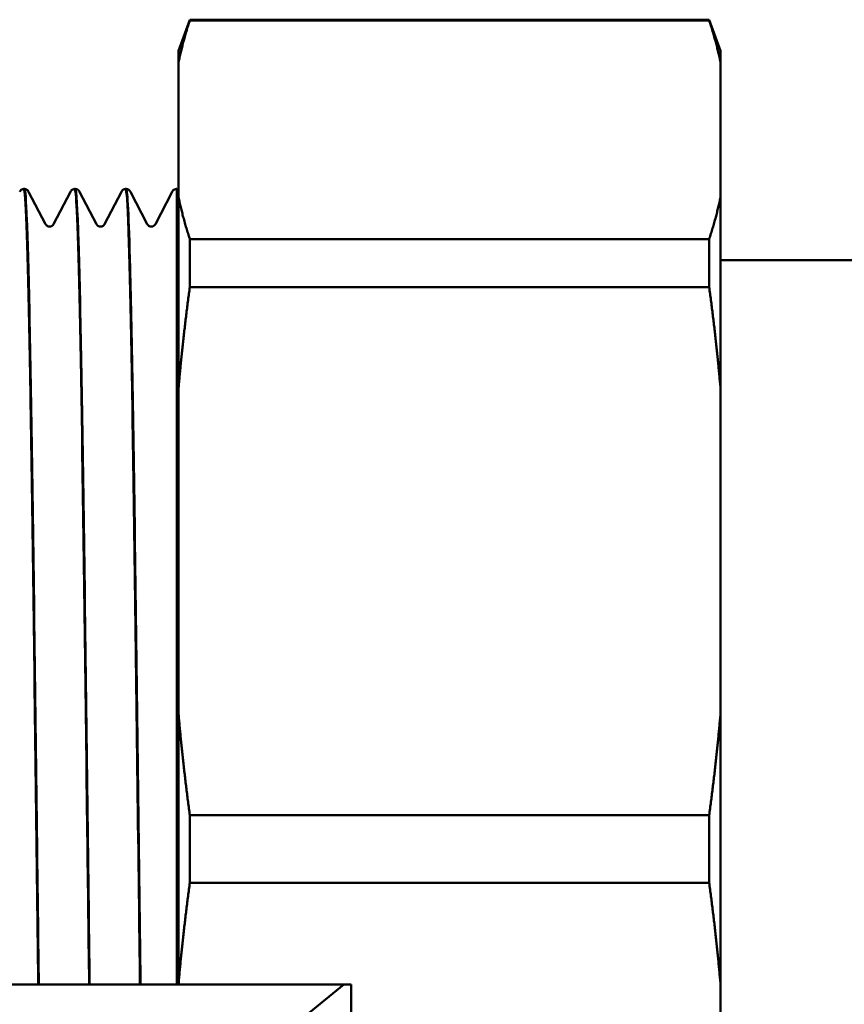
# Model space of a CAD drawing. Header units: millimetres. Extents: x 79 to 341, y 53 to 270.
# Tile 8 of 32: x 134 to 159, y 73 to 102. Entities that reach past the tile are written whole.
import ezdxf

# ---------------------------------------------------------------- set-up
doc = ezdxf.new("R2010")
doc.units = ezdxf.units.MM
doc.layers.add('Видимый контур (ГОСТ)', color=7, linetype='Continuous', lineweight=50)

msp = doc.modelspace()

# ---------------------------------------------------------------- linework, layer by layer
at = {"layer": 'Видимый контур (ГОСТ)'}
for p, q in [((138.918, 100.972), (139.251, 101.887)), ((139.251, 101.867), (139.251, 101.887)), ((154.585, 101.887), (139.251, 101.887)), ((154.585, 101.867), (139.251, 101.867)), ((154.918, 100.972), (154.585, 101.887)), ((154.585, 101.887), (154.585, 101.867)), ((138.918, 100.972), (138.918, 100.634)), ((154.918, 100.634), (154.918, 100.972)), ((138.918, 100.634), (138.918, 96.639)), ((154.918, 100.634), (154.918, 96.639)), ((134.353, 96.887), (134.368, 96.887)), ((135.854, 96.887), (135.869, 96.887)), ((137.356, 96.887), (137.371, 96.887)), ((138.857, 96.887), (138.865, 96.887)), ((138.865, 96.887), (138.865, 73.387)), ((138.918, 96.834), (138.865, 96.887)), ((138.865, 96.876), (138.865, 96.887)), ((134.492, 96.806), (134.992, 95.845)), ((135.23, 95.845), (135.73, 96.806)), ((135.993, 96.806), (136.493, 95.845)), ((136.731, 95.845), (137.232, 96.806)), ((137.495, 96.806), (137.995, 95.845)), ((138.233, 95.845), (138.733, 96.806)), ((138.918, 96.639), (138.918, 91.01)), ((154.918, 91.012), (154.918, 96.639)), ((139.251, 93.987), (139.251, 95.406)), ((154.585, 95.406), (139.251, 95.406)), ((154.585, 95.406), (154.585, 93.987)), ((160.418, 94.787), (154.918, 94.787)), ((154.585, 93.987), (139.251, 93.987)), ((138.918, 91.01), (138.918, 81.368)), ((154.918, 91.012), (154.918, 81.366)), ((138.918, 81.368), (138.918, 73.407)), ((154.918, 73.408), (154.918, 81.366)), ((139.251, 76.384), (139.251, 78.391)), ((154.585, 78.391), (139.251, 78.391)), ((154.585, 78.391), (154.585, 76.384)), ((154.585, 76.384), (139.251, 76.384)), ((143.799, 73.387), (132.518, 73.387)), ((138.918, 73.407), (138.918, 73.387)), ((142.771, 72.55), (143.799, 73.387)), ((144.018, 73.387), (143.799, 73.387)), ((144.018, 64.887), (144.018, 73.387)), ((154.918, 73.408), (154.918, 63.763))]:
    msp.add_line(p, q, dxfattribs=at)
for points, weights in [([(139.251, 101.867), (139.046, 101.238), (138.918, 100.634)], [1.0000962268, 1.00230121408, 1]), ([(154.918, 100.634), (154.791, 101.239), (154.585, 101.867)], [1, 1.00229989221, 1.00009733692]), ([(138.918, 96.639), (139.046, 96.035), (139.251, 95.406)], [1, 1.00230121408, 1.0000962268]), ([(154.585, 95.406), (154.791, 96.034), (154.918, 96.639)], [1.00009733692, 1.00229989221, 1]), ([(139.251, 93.987), (139.046, 92.471), (138.918, 91.01)], [1.0000962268, 1.00230121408, 1]), ([(154.918, 91.012), (154.791, 92.471), (154.585, 93.987)], [1, 1.00229989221, 1.00009733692]), ([(138.918, 81.368), (139.046, 79.907), (139.251, 78.391)], [1, 1.00230121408, 1.0000962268]), ([(154.585, 78.391), (154.791, 79.907), (154.918, 81.366)], [1.00009733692, 1.00229989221, 1]), ([(139.251, 76.384), (139.046, 74.867), (138.918, 73.407)], [1.0000962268, 1.00230121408, 1]), ([(154.918, 73.408), (154.791, 74.868), (154.585, 76.384)], [1, 1.00229989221, 1.00009733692])]:
    msp.add_rational_spline(points, weights, degree=2, dxfattribs=at)
for points, knots in [([(134.229, 96.806), (134.234, 96.817), (134.241, 96.83), (134.267, 96.855), (134.279, 96.864), (134.31, 96.88), (134.331, 96.886), (134.352, 96.887)], [0, 0, 0, 0, 0.02313542, 0.02313542, 0.03518051, 0.03518051, 0.04765102, 0.04765102, 0.04765102, 0.04765102]), ([(134.352, 96.882), (134.366, 96.885), (134.38, 96.789), (134.394, 96.591), (134.445, 95.87), (134.496, 93.804), (134.547, 90.791), (134.598, 87.779), (134.648, 83.836), (134.699, 79.72), (134.725, 77.613), (134.751, 75.466), (134.777, 73.389)], [-25.133342, -25.133342, -25.133342, -25.133342, -24.958074, -24.958074, -24.958074, -24.31977, -24.31977, -24.31977, -23.681835, -23.681835, -23.681835, -23.355348, -23.355348, -23.355348, -23.355348]), ([(134.368, 96.887), (134.398, 96.886), (134.426, 96.874), (134.448, 96.858), (134.452, 96.855), (134.467, 96.842), (134.474, 96.833), (134.485, 96.818), (134.489, 96.812), (134.492, 96.806)], [0, 0, 0, 0, 0.01749216, 0.01749216, 0.02189185, 0.02189185, 0.03512137, 0.03512137, 0.0476408, 0.0476408, 0.0476408, 0.0476408]), ([(134.793, 73.389), (134.777, 74.627), (134.762, 75.889), (134.746, 77.154), (134.695, 81.292), (134.645, 85.436), (134.594, 88.793), (134.543, 92.146), (134.493, 94.697), (134.442, 95.958), (134.417, 96.573), (134.393, 96.879), (134.368, 96.879)], [17.072163, 17.072163, 17.072163, 17.072163, 17.266795, 17.266795, 17.266795, 17.903494, 17.903494, 17.903494, 18.539591, 18.539591, 18.539591, 18.849556, 18.849556, 18.849556, 18.849556]), ([(135.73, 96.806), (135.736, 96.817), (135.743, 96.83), (135.768, 96.855), (135.78, 96.864), (135.812, 96.88), (135.833, 96.886), (135.854, 96.887)], [0, 0, 0, 0, 0.02313542, 0.02313542, 0.03518051, 0.03518051, 0.04765102, 0.04765102, 0.04765102, 0.04765102]), ([(135.854, 96.88), (135.875, 96.882), (135.895, 96.668), (135.916, 96.234), (135.967, 95.175), (136.017, 92.81), (136.068, 89.589), (136.118, 86.37), (136.169, 82.313), (136.22, 78.189), (136.239, 76.58), (136.259, 74.965), (136.279, 73.389)], [-18.850156, -18.850156, -18.850156, -18.850156, -18.590051, -18.590051, -18.590051, -17.954843, -17.954843, -17.954843, -17.319872, -17.319872, -17.319872, -17.072163, -17.072163, -17.072163, -17.072163]), ([(135.869, 96.887), (135.899, 96.886), (135.927, 96.874), (135.95, 96.858), (135.954, 96.855), (135.969, 96.842), (135.976, 96.833), (135.987, 96.818), (135.99, 96.812), (135.993, 96.806)], [0, 0, 0, 0, 0.01749216, 0.01749216, 0.02189185, 0.02189185, 0.03512137, 0.03512137, 0.0476408, 0.0476408, 0.0476408, 0.0476408]), ([(136.294, 73.388), (136.286, 74.019), (136.278, 74.656), (136.27, 75.297), (136.22, 79.407), (136.169, 83.652), (136.118, 87.221), (136.068, 90.79), (136.017, 93.665), (135.966, 95.298), (135.934, 96.343), (135.902, 96.877), (135.869, 96.88)], [10.788978, 10.788978, 10.788978, 10.788978, 10.888164, 10.888164, 10.888164, 11.524164, 11.524164, 11.524164, 12.159886, 12.159886, 12.159886, 12.566371, 12.566371, 12.566371, 12.566371]), ([(137.232, 96.806), (137.237, 96.817), (137.244, 96.83), (137.27, 96.855), (137.282, 96.864), (137.313, 96.88), (137.334, 96.886), (137.355, 96.887)], [0, 0, 0, 0, 0.02313542, 0.02313542, 0.03518051, 0.03518051, 0.04765102, 0.04765102, 0.04765102, 0.04765102]), ([(137.355, 96.879), (137.384, 96.879), (137.412, 96.472), (137.441, 95.664), (137.491, 94.225), (137.542, 91.521), (137.592, 88.068), (137.645, 84.447), (137.698, 80.02), (137.751, 75.708), (137.761, 74.929), (137.771, 74.154), (137.78, 73.388)], [-12.566971, -12.566971, -12.566971, -12.566971, -12.210258, -12.210258, -12.210258, -11.575207, -11.575207, -11.575207, -10.909367, -10.909367, -10.909367, -10.788978, -10.788978, -10.788978, -10.788978]), ([(137.371, 96.887), (137.401, 96.886), (137.429, 96.874), (137.451, 96.858), (137.455, 96.855), (137.47, 96.842), (137.477, 96.833), (137.488, 96.818), (137.492, 96.812), (137.495, 96.806)], [0, 0, 0, 0, 0.01749216, 0.01749216, 0.02189185, 0.02189185, 0.03512137, 0.03512137, 0.0476408, 0.0476408, 0.0476408, 0.0476408]), ([(137.796, 73.387), (137.744, 77.483), (137.693, 81.852), (137.642, 85.643), (137.591, 89.406), (137.54, 92.579), (137.489, 94.551), (137.45, 96.077), (137.41, 96.877), (137.371, 96.883)], [4.505792, 4.505792, 4.505792, 4.505792, 5.149552, 5.149552, 5.149552, 5.788635, 5.788635, 5.788635, 6.283185, 6.283185, 6.283185, 6.283185]), ([(138.733, 96.806), (138.739, 96.817), (138.746, 96.83), (138.771, 96.855), (138.783, 96.864), (138.815, 96.88), (138.836, 96.886), (138.857, 96.887)], [0, 0, 0, 0, 0.02313542, 0.02313542, 0.03518051, 0.03518051, 0.04765102, 0.04765102, 0.04765102, 0.04765102]), ([(134.992, 95.845), (134.995, 95.839), (135.001, 95.828), (135.025, 95.805), (135.037, 95.796), (135.069, 95.781), (135.09, 95.775), (135.111, 95.775)], [0, 0, 0, 0, 0.02348462, 0.02348462, 0.03578112, 0.03578112, 0.04853792, 0.04853792, 0.04853792, 0.04853792]), ([(135.111, 95.775), (135.141, 95.775), (135.169, 95.786), (135.203, 95.809), (135.212, 95.82), (135.225, 95.835), (135.228, 95.841), (135.23, 95.845)], [0, 0, 0, 0, 0.01787521, 0.01787521, 0.03360388, 0.03360388, 0.04851699, 0.04851699, 0.04851699, 0.04851699]), ([(136.493, 95.845), (136.497, 95.839), (136.502, 95.828), (136.526, 95.805), (136.538, 95.796), (136.57, 95.781), (136.591, 95.775), (136.612, 95.775)], [0, 0, 0, 0, 0.02348462, 0.02348462, 0.03578112, 0.03578112, 0.04853792, 0.04853792, 0.04853792, 0.04853792]), ([(136.612, 95.775), (136.642, 95.775), (136.671, 95.786), (136.705, 95.809), (136.714, 95.82), (136.726, 95.835), (136.729, 95.841), (136.731, 95.845)], [0, 0, 0, 0, 0.01787521, 0.01787521, 0.03360388, 0.03360388, 0.04851699, 0.04851699, 0.04851699, 0.04851699]), ([(137.995, 95.845), (137.998, 95.839), (138.004, 95.828), (138.028, 95.805), (138.04, 95.796), (138.072, 95.781), (138.093, 95.775), (138.114, 95.775)], [0, 0, 0, 0, 0.02348462, 0.02348462, 0.03578112, 0.03578112, 0.04853792, 0.04853792, 0.04853792, 0.04853792]), ([(138.114, 95.775), (138.144, 95.775), (138.172, 95.786), (138.206, 95.809), (138.215, 95.82), (138.228, 95.835), (138.231, 95.841), (138.233, 95.845)], [0, 0, 0, 0, 0.01787521, 0.01787521, 0.03360388, 0.03360388, 0.04851699, 0.04851699, 0.04851699, 0.04851699])]:
    msp.add_open_spline(points, degree=3, knots=knots, dxfattribs=at)
msp.add_open_spline([(138.857, 96.887), (138.86, 96.887), (138.863, 96.884), (138.865, 96.876)], degree=3, dxfattribs=at)

doc.saveas('drawing.dxf')
